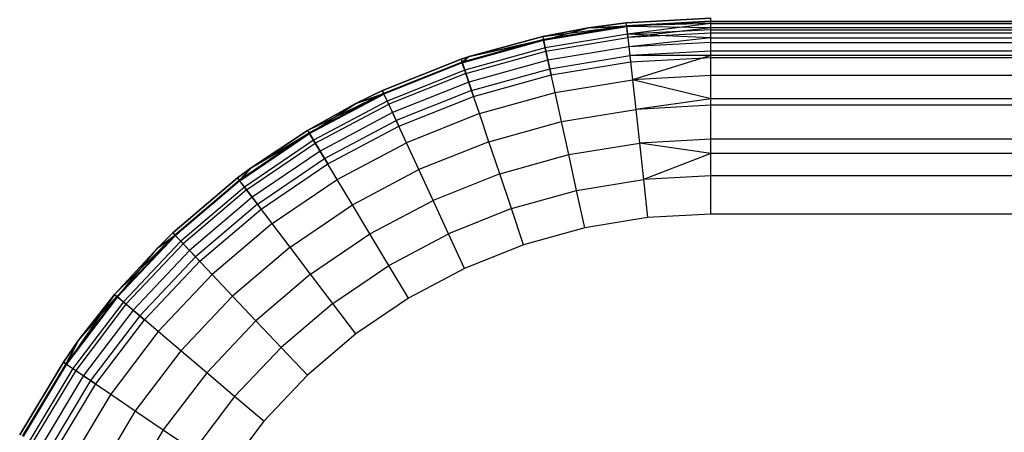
# Model space of a CAD drawing. Extents: x -263 to 235, y 0 to 1231.
# Tile 65 of 78: x -50 to 1, y 892 to 913. Entities that reach past the tile are written whole.
import ezdxf

# ---------------------------------------------------------------- set-up
doc = ezdxf.new("R2010")
doc.units = 0
doc.header["$LTSCALE"] = 25.4
doc.layers.get('0').update_dxf_attribs({"color": 13, "linetype": 'CONTINUOUS'})

# ---------------------------------------------------------------- blocks, each defined once
blk = doc.blocks.new('MONO-II-7705_STL_1')
at = {"color": 0}
for p, q in [((263.105, 943.607, 29.224), (258.78, 943.372, 29.224)), ((258.78, 943.372, 37.224), (263.105, 943.607, 37.224)), ((258.78, 943.372, 37.224), (263.105, 943.607, 37.224)), ((263.105, 943.607, 29.224), (258.78, 943.372, 29.224)), ((263.105, 943.454, 28.458), (258.797, 943.221, 28.458)), ((263.105, 943.454, 28.458), (258.797, 943.221, 28.458)), ((263.105, 943.415, 39.175), (258.801, 943.181, 39.175)), ((263.105, 943.415, 39.175), (258.801, 943.181, 39.175)), ((263.105, 943.415, 39.175), (263.105, 943.607, 37.224)), ((263.105, 943.415, 39.175), (263.105, 943.607, 37.224)), ((263.105, 943.454, 28.458), (263.105, 943.607, 29.224)), ((263.105, 943.454, 28.458), (263.105, 943.607, 29.224)), ((263.105, 943.339, 28.224), (263.105, 943.454, 28.458)), ((263.105, 943.454, 28.458), (293.105, 943.454, 28.458)), ((263.105, 943.454, 28.458), (293.105, 943.454, 28.458)), ((263.105, 943.339, 28.224), (263.105, 943.454, 28.458)), ((263.105, 943.117, 40.314), (263.105, 943.415, 39.175)), ((293.105, 943.415, 39.175), (263.105, 943.415, 39.175)), ((263.105, 943.117, 40.314), (263.105, 943.415, 39.175)), ((293.105, 943.415, 39.175), (263.105, 943.415, 39.175)), ((254.506, 942.672, 29.224), (258.797, 943.221, 28.458)), ((254.506, 942.672, 29.224), (258.797, 943.221, 28.458)), ((256.848, 943.114, 29.224), (254.506, 942.672, 29.224)), ((254.506, 942.672, 37.224), (256.848, 943.114, 37.224)), ((254.506, 942.672, 37.224), (256.848, 943.114, 37.224)), ((256.848, 943.114, 29.224), (254.506, 942.672, 29.224)), ((258.797, 943.221, 28.458), (254.539, 942.523, 28.458)), ((258.797, 943.221, 28.458), (254.539, 942.523, 28.458)), ((254.548, 942.484, 39.175), (258.801, 943.181, 39.175)), ((254.548, 942.484, 39.175), (258.801, 943.181, 39.175)), ((254.548, 942.484, 39.175), (256.848, 943.114, 37.224)), ((254.548, 942.484, 39.175), (256.848, 943.114, 37.224)), ((258.78, 943.372, 29.224), (256.848, 943.114, 29.224)), ((256.848, 943.114, 37.224), (258.78, 943.372, 37.224)), ((256.848, 943.114, 37.224), (258.78, 943.372, 37.224)), ((258.78, 943.372, 29.224), (256.848, 943.114, 29.224)), ((256.848, 943.114, 29.224), (258.797, 943.221, 28.458)), ((256.848, 943.114, 29.224), (258.797, 943.221, 28.458)), ((256.848, 943.114, 37.224), (258.801, 943.181, 39.175)), ((256.848, 943.114, 37.224), (258.801, 943.181, 39.175)), ((256.848, 943.114, 29.224), (256.848, 943.114, 37.224)), ((256.848, 943.114, 29.224), (256.848, 943.114, 37.224)), ((258.78, 943.372, 29.224), (258.78, 943.372, 37.224)), ((258.78, 943.372, 29.224), (258.78, 943.372, 37.224)), ((258.801, 943.181, 39.175), (258.78, 943.372, 37.224)), ((258.801, 943.181, 39.175), (258.78, 943.372, 37.224)), ((258.797, 943.221, 28.458), (258.78, 943.372, 29.224)), ((258.797, 943.221, 28.458), (258.78, 943.372, 29.224)), ((263.105, 943.339, 28.224), (258.797, 943.221, 28.458)), ((263.105, 943.339, 28.224), (258.797, 943.221, 28.458)), ((258.797, 943.221, 28.458), (258.844, 942.79, 27.81)), ((258.797, 943.221, 28.458), (258.844, 942.79, 27.81)), ((258.863, 942.615, 41.051), (258.801, 943.181, 39.175)), ((263.105, 943.117, 40.314), (258.801, 943.181, 39.175)), ((258.863, 942.615, 41.051), (258.801, 943.181, 39.175)), ((263.105, 943.117, 40.314), (258.801, 943.181, 39.175)), ((263.105, 943.339, 28.224), (258.844, 942.79, 27.81)), ((263.105, 943.339, 28.224), (258.844, 942.79, 27.81)), ((263.105, 943.021, 27.81), (258.844, 942.79, 27.81)), ((263.105, 943.021, 27.81), (258.844, 942.79, 27.81)), ((263.105, 943.117, 40.314), (258.863, 942.615, 41.051)), ((263.105, 943.117, 40.314), (258.863, 942.615, 41.051)), ((263.105, 943.021, 27.81), (263.105, 943.339, 28.224)), ((263.105, 943.339, 28.224), (293.105, 943.339, 28.224)), ((263.105, 943.339, 28.224), (293.105, 943.339, 28.224)), ((263.105, 943.021, 27.81), (263.105, 943.339, 28.224)), ((263.105, 942.845, 41.051), (263.105, 943.117, 40.314)), ((293.105, 943.117, 40.314), (263.105, 943.117, 40.314)), ((263.105, 942.845, 41.051), (263.105, 943.117, 40.314)), ((293.105, 943.117, 40.314), (263.105, 943.117, 40.314)), ((263.105, 942.607, 27.492), (263.105, 943.021, 27.81)), ((263.105, 943.021, 27.81), (293.105, 943.021, 27.81)), ((263.105, 943.021, 27.81), (293.105, 943.021, 27.81)), ((263.105, 942.607, 27.492), (263.105, 943.021, 27.81)), ((254.539, 942.523, 28.458), (250.382, 941.369, 28.458)), ((254.539, 942.523, 28.458), (250.382, 941.369, 28.458)), ((250.394, 941.331, 39.175), (254.548, 942.484, 39.175)), ((250.394, 941.331, 39.175), (254.548, 942.484, 39.175)), ((254.506, 942.672, 29.224), (250.744, 941.649, 29.224)), ((250.744, 941.649, 37.224), (254.506, 942.672, 37.224)), ((250.744, 941.649, 37.224), (254.506, 942.672, 37.224)), ((254.506, 942.672, 29.224), (250.744, 941.649, 29.224)), ((250.744, 941.649, 29.224), (254.539, 942.523, 28.458)), ((250.744, 941.649, 29.224), (254.539, 942.523, 28.458)), ((250.744, 941.649, 37.224), (254.548, 942.484, 39.175)), ((250.744, 941.649, 37.224), (254.548, 942.484, 39.175)), ((254.506, 942.672, 29.224), (254.506, 942.672, 37.224)), ((254.506, 942.672, 29.224), (254.506, 942.672, 37.224)), ((254.506, 942.672, 37.224), (254.548, 942.484, 39.175)), ((254.506, 942.672, 37.224), (254.548, 942.484, 39.175)), ((254.506, 942.672, 29.224), (254.539, 942.523, 28.458)), ((254.506, 942.672, 29.224), (254.539, 942.523, 28.458)), ((254.539, 942.523, 28.458), (254.632, 942.099, 27.81)), ((254.539, 942.523, 28.458), (254.632, 942.099, 27.81)), ((254.67, 941.928, 41.051), (254.548, 942.484, 39.175)), ((254.67, 941.928, 41.051), (254.548, 942.484, 39.175)), ((258.844, 942.79, 27.81), (254.632, 942.099, 27.81)), ((258.844, 942.79, 27.81), (254.632, 942.099, 27.81)), ((254.67, 941.928, 41.051), (258.863, 942.615, 41.051)), ((254.67, 941.928, 41.051), (258.863, 942.615, 41.051)), ((263.105, 942.607, 27.492), (258.844, 942.79, 27.81)), ((258.844, 942.79, 27.81), (258.914, 942.145, 27.376)), ((258.844, 942.79, 27.81), (258.914, 942.145, 27.376)), ((263.105, 942.607, 27.492), (258.844, 942.79, 27.81)), ((263.105, 942.845, 41.051), (258.863, 942.615, 41.051)), ((263.105, 942.845, 41.051), (258.863, 942.615, 41.051)), ((258.863, 942.615, 41.051), (258.963, 941.697, 42.779)), ((258.863, 942.615, 41.051), (258.963, 941.697, 42.779)), ((263.105, 942.607, 27.492), (258.914, 942.145, 27.376)), ((263.105, 942.607, 27.492), (258.914, 942.145, 27.376)), ((263.105, 941.921, 42.779), (263.105, 942.845, 41.051)), ((293.105, 942.845, 41.051), (263.105, 942.845, 41.051)), ((263.105, 941.921, 42.779), (263.105, 942.845, 41.051)), ((293.105, 942.845, 41.051), (263.105, 942.845, 41.051)), ((263.105, 942.372, 27.376), (263.105, 942.607, 27.492)), ((263.105, 942.607, 27.492), (293.105, 942.607, 27.492)), ((263.105, 942.607, 27.492), (293.105, 942.607, 27.492)), ((263.105, 942.372, 27.376), (263.105, 942.607, 27.492)), ((254.632, 942.099, 27.81), (250.52, 940.958, 27.81)), ((254.632, 942.099, 27.81), (250.52, 940.958, 27.81)), ((250.576, 940.791, 41.051), (254.67, 941.928, 41.051)), ((250.576, 940.791, 41.051), (254.67, 941.928, 41.051)), ((254.632, 942.099, 27.81), (254.772, 941.466, 27.376)), ((254.632, 942.099, 27.81), (254.772, 941.466, 27.376)), ((254.869, 941.026, 42.779), (254.67, 941.928, 41.051)), ((254.869, 941.026, 42.779), (254.67, 941.928, 41.051)), ((258.914, 942.145, 27.376), (254.772, 941.466, 27.376)), ((258.914, 942.145, 27.376), (254.772, 941.466, 27.376)), ((263.105, 942.372, 27.376), (258.914, 942.145, 27.376)), ((263.105, 942.372, 27.376), (258.914, 942.145, 27.376)), ((258.914, 942.145, 27.376), (258.997, 941.384, 27.224)), ((258.914, 942.145, 27.376), (258.997, 941.384, 27.224)), ((263.105, 941.921, 42.779), (258.963, 941.697, 42.779)), ((263.105, 941.921, 42.779), (258.963, 941.697, 42.779)), ((263.105, 941.607, 27.224), (263.105, 942.372, 27.376)), ((263.105, 942.372, 27.376), (293.105, 942.372, 27.376)), ((263.105, 942.372, 27.376), (293.105, 942.372, 27.376)), ((263.105, 941.607, 27.224), (263.105, 942.372, 27.376)), ((263.105, 941.697, 43.102), (263.105, 941.921, 42.779)), ((293.105, 941.921, 42.779), (263.105, 941.921, 42.779)), ((263.105, 941.697, 43.102), (263.105, 941.921, 42.779)), ((293.105, 941.921, 42.779), (263.105, 941.921, 42.779)), ((250.333, 941.513, 29.224), (246.31, 939.91, 29.224)), ((246.31, 939.91, 37.224), (250.333, 941.513, 37.224)), ((246.31, 939.91, 37.224), (250.333, 941.513, 37.224)), ((250.333, 941.513, 29.224), (246.31, 939.91, 29.224)), ((250.382, 941.369, 28.458), (246.373, 939.772, 28.458)), ((250.382, 941.369, 28.458), (246.373, 939.772, 28.458)), ((250.744, 941.649, 29.224), (250.333, 941.513, 29.224)), ((250.333, 941.513, 37.224), (250.744, 941.649, 37.224)), ((250.333, 941.513, 37.224), (250.744, 941.649, 37.224)), ((250.744, 941.649, 29.224), (250.333, 941.513, 29.224)), ((250.333, 941.513, 29.224), (250.333, 941.513, 37.224)), ((250.333, 941.513, 29.224), (250.333, 941.513, 37.224)), ((250.333, 941.513, 37.224), (250.394, 941.331, 39.175)), ((250.333, 941.513, 37.224), (250.394, 941.331, 39.175)), ((250.333, 941.513, 29.224), (250.382, 941.369, 28.458)), ((250.333, 941.513, 29.224), (250.382, 941.369, 28.458)), ((250.744, 941.649, 29.224), (250.382, 941.369, 28.458)), ((250.744, 941.649, 29.224), (250.382, 941.369, 28.458)), ((250.382, 941.369, 28.458), (250.52, 940.958, 27.81)), ((250.382, 941.369, 28.458), (250.52, 940.958, 27.81)), ((250.394, 941.331, 39.175), (250.744, 941.649, 37.224)), ((250.394, 941.331, 39.175), (250.744, 941.649, 37.224)), ((254.772, 941.466, 27.376), (250.727, 940.343, 27.376)), ((254.772, 941.466, 27.376), (250.727, 940.343, 27.376)), ((250.744, 941.649, 29.224), (250.744, 941.649, 37.224)), ((250.744, 941.649, 29.224), (250.744, 941.649, 37.224)), ((254.772, 941.466, 27.376), (254.936, 940.718, 27.224)), ((254.772, 941.466, 27.376), (254.936, 940.718, 27.224)), ((254.869, 941.026, 42.779), (258.963, 941.697, 42.779)), ((254.869, 941.026, 42.779), (258.963, 941.697, 42.779)), ((254.936, 940.718, 27.224), (258.997, 941.384, 27.224)), ((254.936, 940.718, 27.224), (258.997, 941.384, 27.224)), ((263.105, 941.697, 43.102), (258.963, 941.697, 42.779)), ((258.963, 941.697, 42.779), (259.097, 940.46, 44.295)), ((263.105, 941.697, 43.102), (258.963, 941.697, 42.779)), ((258.963, 941.697, 42.779), (259.097, 940.46, 44.295)), ((258.997, 941.384, 27.224), (263.105, 941.607, 27.224)), ((258.997, 941.384, 27.224), (263.105, 941.607, 27.224)), ((263.105, 941.697, 43.102), (259.097, 940.46, 44.295)), ((263.105, 941.697, 43.102), (259.097, 940.46, 44.295)), ((263.105, 940.678, 44.295), (263.105, 941.697, 43.102)), ((293.105, 941.697, 43.102), (263.105, 941.697, 43.102)), ((263.105, 940.678, 44.295), (263.105, 941.697, 43.102)), ((293.105, 941.697, 43.102), (263.105, 941.697, 43.102)), ((263.105, 941.607, 27.224), (293.105, 941.607, 27.224)), ((263.105, 941.607, 27.224), (293.105, 941.607, 27.224)), ((250.394, 941.331, 39.175), (246.39, 939.735, 39.175)), ((250.394, 941.331, 39.175), (246.39, 939.735, 39.175)), ((250.52, 940.958, 27.81), (246.555, 939.378, 27.81)), ((250.52, 940.958, 27.81), (246.555, 939.378, 27.81)), ((250.576, 940.791, 41.051), (250.394, 941.331, 39.175)), ((250.576, 940.791, 41.051), (250.394, 941.331, 39.175)), ((250.52, 940.958, 27.81), (250.727, 940.343, 27.376)), ((250.52, 940.958, 27.81), (250.727, 940.343, 27.376)), ((250.871, 939.916, 42.779), (254.869, 941.026, 42.779)), ((250.871, 939.916, 42.779), (254.869, 941.026, 42.779)), ((255.136, 939.811, 44.295), (254.869, 941.026, 42.779)), ((255.136, 939.811, 44.295), (254.869, 941.026, 42.779)), ((250.576, 940.791, 41.051), (246.629, 939.219, 41.051)), ((250.576, 940.791, 41.051), (246.629, 939.219, 41.051)), ((250.871, 939.916, 42.779), (250.576, 940.791, 41.051)), ((250.871, 939.916, 42.779), (250.576, 940.791, 41.051)), ((250.972, 939.617, 27.224), (254.936, 940.718, 27.224)), ((250.972, 939.617, 27.224), (254.936, 940.718, 27.224)), ((255.136, 939.811, 44.295), (259.097, 940.46, 44.295)), ((255.136, 939.811, 44.295), (259.097, 940.46, 44.295)), ((263.105, 940.678, 44.295), (259.097, 940.46, 44.295)), ((263.105, 940.678, 44.295), (259.097, 940.46, 44.295)), ((263.105, 939.485, 45.314), (259.097, 940.46, 44.295)), ((259.097, 940.46, 44.295), (259.261, 938.954, 45.538)), ((263.105, 939.485, 45.314), (259.097, 940.46, 44.295)), ((259.097, 940.46, 44.295), (259.261, 938.954, 45.538)), ((263.105, 939.485, 45.314), (263.105, 940.678, 44.295)), ((293.105, 940.678, 44.295), (263.105, 940.678, 44.295)), ((263.105, 939.485, 45.314), (263.105, 940.678, 44.295)), ((293.105, 940.678, 44.295), (263.105, 940.678, 44.295)), ((246.31, 939.91, 29.224), (244.945, 939.247, 29.224)), ((244.945, 939.247, 37.224), (246.31, 939.91, 37.224)), ((244.945, 939.247, 37.224), (246.31, 939.91, 37.224)), ((246.31, 939.91, 29.224), (244.945, 939.247, 29.224)), ((246.31, 939.91, 29.224), (246.31, 939.91, 37.224)), ((246.31, 939.91, 29.224), (246.31, 939.91, 37.224)), ((246.39, 939.735, 39.175), (246.31, 939.91, 37.224)), ((246.39, 939.735, 39.175), (246.31, 939.91, 37.224)), ((246.31, 939.91, 29.224), (246.373, 939.772, 28.458)), ((246.31, 939.91, 29.224), (246.373, 939.772, 28.458)), ((250.727, 940.343, 27.376), (246.828, 938.789, 27.376)), ((250.727, 940.343, 27.376), (246.828, 938.789, 27.376)), ((250.871, 939.916, 42.779), (247.017, 938.38, 42.779)), ((250.871, 939.916, 42.779), (247.017, 938.38, 42.779)), ((250.727, 940.343, 27.376), (250.972, 939.617, 27.224)), ((250.727, 940.343, 27.376), (250.972, 939.617, 27.224)), ((251.268, 938.737, 44.295), (250.871, 939.916, 42.779)), ((251.268, 938.737, 44.295), (250.871, 939.916, 42.779)), ((242.483, 937.881, 29.224), (246.373, 939.772, 28.458)), ((242.483, 937.881, 29.224), (246.373, 939.772, 28.458)), ((246.373, 939.772, 28.458), (242.561, 937.751, 28.458)), ((246.373, 939.772, 28.458), (242.561, 937.751, 28.458)), ((242.582, 937.716, 39.175), (246.39, 939.735, 39.175)), ((242.582, 937.716, 39.175), (246.39, 939.735, 39.175)), ((246.555, 939.378, 27.81), (242.785, 937.379, 27.81)), ((246.555, 939.378, 27.81), (242.785, 937.379, 27.81)), ((244.945, 939.247, 29.224), (246.373, 939.772, 28.458)), ((244.945, 939.247, 29.224), (246.373, 939.772, 28.458)), ((244.945, 939.247, 37.224), (246.39, 939.735, 39.175)), ((244.945, 939.247, 37.224), (246.39, 939.735, 39.175)), ((246.373, 939.772, 28.458), (246.555, 939.378, 27.81)), ((246.373, 939.772, 28.458), (246.555, 939.378, 27.81)), ((246.629, 939.219, 41.051), (246.39, 939.735, 39.175)), ((246.629, 939.219, 41.051), (246.39, 939.735, 39.175)), ((246.555, 939.378, 27.81), (246.828, 938.789, 27.376)), ((246.555, 939.378, 27.81), (246.828, 938.789, 27.376)), ((247.149, 938.095, 27.224), (250.972, 939.617, 27.224)), ((247.149, 938.095, 27.224), (250.972, 939.617, 27.224)), ((251.268, 938.737, 44.295), (255.136, 939.811, 44.295)), ((251.268, 938.737, 44.295), (255.136, 939.811, 44.295)), ((255.462, 938.331, 45.538), (255.136, 939.811, 44.295)), ((255.462, 938.331, 45.538), (255.136, 939.811, 44.295)), ((263.105, 939.485, 45.314), (259.261, 938.954, 45.538)), ((263.105, 939.485, 45.314), (259.261, 938.954, 45.538)), ((263.105, 939.162, 45.538), (263.105, 939.485, 45.314)), ((293.105, 939.485, 45.314), (263.105, 939.485, 45.314)), ((263.105, 939.162, 45.538), (263.105, 939.485, 45.314)), ((293.105, 939.485, 45.314), (263.105, 939.485, 45.314)), ((244.945, 939.247, 29.224), (242.483, 937.881, 29.224)), ((242.483, 937.881, 37.224), (244.945, 939.247, 37.224)), ((242.483, 937.881, 37.224), (244.945, 939.247, 37.224)), ((244.945, 939.247, 29.224), (242.483, 937.881, 29.224)), ((242.582, 937.716, 39.175), (244.945, 939.247, 37.224)), ((242.582, 937.716, 39.175), (244.945, 939.247, 37.224)), ((242.875, 937.229, 41.051), (246.629, 939.219, 41.051)), ((242.875, 937.229, 41.051), (246.629, 939.219, 41.051)), ((244.945, 939.247, 29.224), (244.945, 939.247, 37.224)), ((244.945, 939.247, 29.224), (244.945, 939.247, 37.224)), ((247.017, 938.38, 42.779), (246.629, 939.219, 41.051)), ((247.017, 938.38, 42.779), (246.629, 939.219, 41.051)), ((255.462, 938.331, 45.538), (259.261, 938.954, 45.538)), ((255.462, 938.331, 45.538), (259.261, 938.954, 45.538)), ((263.105, 939.162, 45.538), (259.261, 938.954, 45.538)), ((263.105, 939.162, 45.538), (259.261, 938.954, 45.538)), ((259.261, 938.954, 45.538), (259.448, 937.235, 46.463)), ((259.261, 938.954, 45.538), (259.448, 937.235, 46.463)), ((263.105, 937.434, 46.463), (263.105, 939.162, 45.538)), ((293.105, 939.162, 45.538), (263.105, 939.162, 45.538)), ((263.105, 937.434, 46.463), (263.105, 939.162, 45.538)), ((293.105, 939.162, 45.538), (263.105, 939.162, 45.538)), ((246.828, 938.789, 27.376), (243.119, 936.823, 27.376)), ((246.828, 938.789, 27.376), (243.119, 936.823, 27.376)), ((243.352, 936.437, 42.779), (247.017, 938.38, 42.779)), ((243.352, 936.437, 42.779), (247.017, 938.38, 42.779)), ((246.828, 938.789, 27.376), (247.149, 938.095, 27.224)), ((246.828, 938.789, 27.376), (247.149, 938.095, 27.224)), ((247.539, 937.251, 44.295), (247.017, 938.38, 42.779)), ((247.539, 937.251, 44.295), (247.017, 938.38, 42.779)), ((251.268, 938.737, 44.295), (247.539, 937.251, 44.295)), ((251.268, 938.737, 44.295), (247.539, 937.251, 44.295)), ((251.752, 937.301, 45.538), (251.268, 938.737, 44.295)), ((251.752, 937.301, 45.538), (251.268, 938.737, 44.295)), ((242.483, 937.881, 29.224), (239.594, 935.967, 29.224)), ((239.594, 935.967, 37.224), (242.483, 937.881, 37.224)), ((239.594, 935.967, 37.224), (242.483, 937.881, 37.224)), ((242.483, 937.881, 29.224), (239.594, 935.967, 29.224)), ((242.483, 937.881, 29.224), (242.483, 937.881, 37.224)), ((242.483, 937.881, 29.224), (242.483, 937.881, 37.224)), ((242.483, 937.881, 37.224), (242.582, 937.716, 39.175)), ((242.483, 937.881, 37.224), (242.582, 937.716, 39.175)), ((242.483, 937.881, 29.224), (242.561, 937.751, 28.458)), ((242.483, 937.881, 29.224), (242.561, 937.751, 28.458)), ((243.514, 936.167, 27.224), (247.149, 938.095, 27.224)), ((243.514, 936.167, 27.224), (247.149, 938.095, 27.224)), ((251.752, 937.301, 45.538), (255.462, 938.331, 45.538)), ((251.752, 937.301, 45.538), (255.462, 938.331, 45.538)), ((255.833, 936.643, 46.463), (255.462, 938.331, 45.538)), ((255.833, 936.643, 46.463), (255.462, 938.331, 45.538)), ((242.561, 937.751, 28.458), (238.99, 935.329, 28.458)), ((242.561, 937.751, 28.458), (238.99, 935.329, 28.458)), ((239.014, 935.297, 39.175), (242.582, 937.716, 39.175)), ((239.014, 935.297, 39.175), (242.582, 937.716, 39.175)), ((242.785, 937.379, 27.81), (239.253, 934.984, 27.81)), ((242.785, 937.379, 27.81), (239.253, 934.984, 27.81)), ((239.594, 935.967, 29.224), (242.561, 937.751, 28.458)), ((239.594, 935.967, 29.224), (242.561, 937.751, 28.458)), ((239.594, 935.967, 37.224), (242.582, 937.716, 39.175)), ((239.594, 935.967, 37.224), (242.582, 937.716, 39.175)), ((242.561, 937.751, 28.458), (242.785, 937.379, 27.81)), ((242.561, 937.751, 28.458), (242.785, 937.379, 27.81)), ((242.875, 937.229, 41.051), (242.582, 937.716, 39.175)), ((242.875, 937.229, 41.051), (242.582, 937.716, 39.175)), ((242.785, 937.379, 27.81), (243.119, 936.823, 27.376)), ((242.785, 937.379, 27.81), (243.119, 936.823, 27.376)), ((263.105, 937.434, 46.463), (259.448, 937.235, 46.463)), ((263.105, 937.434, 46.463), (259.448, 937.235, 46.463)), ((263.105, 936.697, 46.734), (263.105, 937.434, 46.463)), ((293.105, 937.434, 46.463), (263.105, 937.434, 46.463)), ((263.105, 936.697, 46.734), (263.105, 937.434, 46.463)), ((293.105, 937.434, 46.463), (263.105, 937.434, 46.463)), ((239.359, 934.844, 41.051), (242.875, 937.229, 41.051)), ((239.359, 934.844, 41.051), (242.875, 937.229, 41.051)), ((243.352, 936.437, 42.779), (242.875, 937.229, 41.051)), ((243.352, 936.437, 42.779), (242.875, 937.229, 41.051)), ((243.993, 935.371, 44.295), (247.539, 937.251, 44.295)), ((243.993, 935.371, 44.295), (247.539, 937.251, 44.295)), ((248.176, 935.876, 45.538), (247.539, 937.251, 44.295)), ((248.176, 935.876, 45.538), (247.539, 937.251, 44.295)), ((251.752, 937.301, 45.538), (248.176, 935.876, 45.538)), ((251.752, 937.301, 45.538), (248.176, 935.876, 45.538)), ((252.304, 935.663, 46.463), (251.752, 937.301, 45.538)), ((252.304, 935.663, 46.463), (251.752, 937.301, 45.538)), ((255.833, 936.643, 46.463), (259.448, 937.235, 46.463)), ((255.833, 936.643, 46.463), (259.448, 937.235, 46.463)), ((263.105, 936.697, 46.734), (259.448, 937.235, 46.463)), ((259.448, 937.235, 46.463), (259.651, 935.37, 47.032)), ((263.105, 936.697, 46.734), (259.448, 937.235, 46.463)), ((259.448, 937.235, 46.463), (259.651, 935.37, 47.032)), ((243.119, 936.823, 27.376), (239.645, 934.468, 27.376)), ((243.119, 936.823, 27.376), (239.645, 934.468, 27.376)), ((239.918, 934.109, 42.779), (243.352, 936.437, 42.779)), ((239.918, 934.109, 42.779), (243.352, 936.437, 42.779)), ((243.119, 936.823, 27.376), (243.514, 936.167, 27.224)), ((243.119, 936.823, 27.376), (243.514, 936.167, 27.224)), ((243.993, 935.371, 44.295), (243.352, 936.437, 42.779)), ((243.993, 935.371, 44.295), (243.352, 936.437, 42.779)), ((252.304, 935.663, 46.463), (255.833, 936.643, 46.463)), ((252.304, 935.663, 46.463), (255.833, 936.643, 46.463)), ((256.237, 934.811, 47.032), (255.833, 936.643, 46.463)), ((256.237, 934.811, 47.032), (255.833, 936.643, 46.463)), ((263.105, 936.697, 46.734), (259.651, 935.37, 47.032)), ((263.105, 936.697, 46.734), (259.651, 935.37, 47.032)), ((263.105, 935.558, 47.032), (263.105, 936.697, 46.734)), ((293.105, 936.697, 46.734), (263.105, 936.697, 46.734)), ((263.105, 935.558, 47.032), (263.105, 936.697, 46.734)), ((293.105, 936.697, 46.734), (263.105, 936.697, 46.734)), ((239.594, 935.967, 29.224), (238.898, 935.45, 29.224)), ((238.898, 935.45, 37.224), (239.594, 935.967, 37.224)), ((238.898, 935.45, 37.224), (239.594, 935.967, 37.224)), ((239.594, 935.967, 29.224), (238.898, 935.45, 29.224)), ((239.594, 935.967, 29.224), (238.99, 935.329, 28.458)), ((239.594, 935.967, 29.224), (238.99, 935.329, 28.458)), ((239.014, 935.297, 39.175), (239.594, 935.967, 37.224)), ((239.014, 935.297, 39.175), (239.594, 935.967, 37.224)), ((239.594, 935.967, 29.224), (239.594, 935.967, 37.224)), ((239.594, 935.967, 29.224), (239.594, 935.967, 37.224)), ((240.108, 933.858, 27.224), (243.514, 936.167, 27.224)), ((240.108, 933.858, 27.224), (243.514, 936.167, 27.224)), ((244.774, 934.073, 45.538), (248.176, 935.876, 45.538)), ((244.774, 934.073, 45.538), (248.176, 935.876, 45.538)), ((248.902, 934.307, 46.463), (248.176, 935.876, 45.538)), ((248.902, 934.307, 46.463), (248.176, 935.876, 45.538)), ((238.898, 935.45, 29.224), (235.597, 932.646, 29.224)), ((235.597, 932.646, 37.224), (238.898, 935.45, 37.224)), ((235.597, 932.646, 37.224), (238.898, 935.45, 37.224)), ((238.898, 935.45, 29.224), (235.597, 932.646, 29.224)), ((238.99, 935.329, 28.458), (235.702, 932.536, 28.458)), ((238.99, 935.329, 28.458), (235.702, 932.536, 28.458)), ((238.898, 935.45, 29.224), (238.898, 935.45, 37.224)), ((238.898, 935.45, 29.224), (238.898, 935.45, 37.224)), ((238.898, 935.45, 37.224), (239.014, 935.297, 39.175)), ((238.898, 935.45, 37.224), (239.014, 935.297, 39.175)), ((238.898, 935.45, 29.224), (238.99, 935.329, 28.458)), ((238.898, 935.45, 29.224), (238.99, 935.329, 28.458)), ((238.99, 935.329, 28.458), (239.253, 934.984, 27.81)), ((238.99, 935.329, 28.458), (239.253, 934.984, 27.81)), ((240.671, 933.119, 44.295), (243.993, 935.371, 44.295)), ((240.671, 933.119, 44.295), (243.993, 935.371, 44.295)), ((244.774, 934.073, 45.538), (243.993, 935.371, 44.295)), ((244.774, 934.073, 45.538), (243.993, 935.371, 44.295)), ((252.304, 935.663, 46.463), (248.902, 934.307, 46.463)), ((252.304, 935.663, 46.463), (248.902, 934.307, 46.463)), ((252.903, 933.885, 47.032), (252.304, 935.663, 46.463)), ((252.903, 933.885, 47.032), (252.304, 935.663, 46.463)), ((256.237, 934.811, 47.032), (259.651, 935.37, 47.032)), ((256.237, 934.811, 47.032), (259.651, 935.37, 47.032)), ((263.105, 935.558, 47.032), (259.651, 935.37, 47.032)), ((263.105, 935.558, 47.032), (259.651, 935.37, 47.032)), ((259.651, 935.37, 47.032), (259.862, 933.431, 47.224)), ((259.651, 935.37, 47.032), (259.862, 933.431, 47.224)), ((263.105, 933.607, 47.224), (263.105, 935.558, 47.032)), ((293.105, 935.558, 47.032), (263.105, 935.558, 47.032)), ((263.105, 933.607, 47.224), (263.105, 935.558, 47.032)), ((293.105, 935.558, 47.032), (263.105, 935.558, 47.032)), ((239.014, 935.297, 39.175), (235.729, 932.507, 39.175)), ((239.014, 935.297, 39.175), (235.729, 932.507, 39.175)), ((239.253, 934.984, 27.81), (236, 932.221, 27.81)), ((239.253, 934.984, 27.81), (236, 932.221, 27.81)), ((239.359, 934.844, 41.051), (236.121, 932.094, 41.051)), ((239.359, 934.844, 41.051), (236.121, 932.094, 41.051)), ((239.359, 934.844, 41.051), (239.014, 935.297, 39.175)), ((239.359, 934.844, 41.051), (239.014, 935.297, 39.175)), ((239.253, 934.984, 27.81), (239.645, 934.468, 27.376)), ((239.253, 934.984, 27.81), (239.645, 934.468, 27.376)), ((239.918, 934.109, 42.779), (239.359, 934.844, 41.051)), ((239.918, 934.109, 42.779), (239.359, 934.844, 41.051)), ((239.645, 934.468, 27.376), (236.446, 931.75, 27.376)), ((239.645, 934.468, 27.376), (236.446, 931.75, 27.376)), ((239.645, 934.468, 27.376), (240.108, 933.858, 27.224)), ((239.645, 934.468, 27.376), (240.108, 933.858, 27.224)), ((252.903, 933.885, 47.032), (256.237, 934.811, 47.032)), ((252.903, 933.885, 47.032), (256.237, 934.811, 47.032)), ((256.656, 932.905, 47.224), (256.237, 934.811, 47.032)), ((256.656, 932.905, 47.224), (256.237, 934.811, 47.032)), ((239.918, 934.109, 42.779), (236.756, 931.423, 42.779)), ((239.918, 934.109, 42.779), (236.756, 931.423, 42.779)), ((236.973, 931.195, 27.224), (240.108, 933.858, 27.224)), ((236.973, 931.195, 27.224), (240.108, 933.858, 27.224)), ((240.671, 933.119, 44.295), (239.918, 934.109, 42.779)), ((240.671, 933.119, 44.295), (239.918, 934.109, 42.779)), ((241.588, 931.912, 45.538), (244.774, 934.073, 45.538)), ((241.588, 931.912, 45.538), (244.774, 934.073, 45.538)), ((245.666, 932.591, 46.463), (244.774, 934.073, 45.538)), ((245.666, 932.591, 46.463), (244.774, 934.073, 45.538)), ((245.666, 932.591, 46.463), (248.902, 934.307, 46.463)), ((245.666, 932.591, 46.463), (248.902, 934.307, 46.463)), ((249.689, 932.605, 47.032), (248.902, 934.307, 46.463)), ((249.689, 932.605, 47.032), (248.902, 934.307, 46.463)), ((252.903, 933.885, 47.032), (249.689, 932.605, 47.032)), ((252.903, 933.885, 47.032), (249.689, 932.605, 47.032)), ((253.526, 932.036, 47.224), (252.903, 933.885, 47.032)), ((253.526, 932.036, 47.224), (252.903, 933.885, 47.032)), ((259.862, 933.431, 47.224), (256.656, 932.905, 47.224)), ((259.862, 933.431, 47.224), (256.656, 932.905, 47.224)), ((263.105, 933.607, 47.224), (259.862, 933.431, 47.224)), ((263.105, 933.607, 47.224), (259.862, 933.431, 47.224)), ((293.105, 933.607, 47.224), (263.105, 933.607, 47.224)), ((293.105, 933.607, 47.224), (263.105, 933.607, 47.224)), ((240.671, 933.119, 44.295), (237.611, 930.52, 44.295)), ((240.671, 933.119, 44.295), (237.611, 930.52, 44.295)), ((241.588, 931.912, 45.538), (240.671, 933.119, 44.295)), ((241.588, 931.912, 45.538), (240.671, 933.119, 44.295)), ((256.656, 932.905, 47.224), (253.526, 932.036, 47.224)), ((256.656, 932.905, 47.224), (253.526, 932.036, 47.224)), ((232.619, 929.502, 29.224), (235.702, 932.536, 28.458)), ((232.619, 929.502, 29.224), (235.702, 932.536, 28.458)), ((235.702, 932.536, 28.458), (232.735, 929.404, 28.458)), ((235.702, 932.536, 28.458), (232.735, 929.404, 28.458)), ((232.765, 929.378, 39.175), (235.729, 932.507, 39.175)), ((232.765, 929.378, 39.175), (235.729, 932.507, 39.175)), ((235.597, 932.646, 29.224), (234.821, 931.891, 29.224)), ((234.821, 931.891, 37.224), (235.597, 932.646, 37.224)), ((234.821, 931.891, 37.224), (235.597, 932.646, 37.224)), ((235.597, 932.646, 29.224), (234.821, 931.891, 29.224)), ((234.821, 931.891, 29.224), (235.702, 932.536, 28.458)), ((234.821, 931.891, 29.224), (235.702, 932.536, 28.458)), ((234.821, 931.891, 37.224), (235.729, 932.507, 39.175)), ((234.821, 931.891, 37.224), (235.729, 932.507, 39.175)), ((235.597, 932.646, 29.224), (235.597, 932.646, 37.224)), ((235.597, 932.646, 29.224), (235.597, 932.646, 37.224)), ((235.729, 932.507, 39.175), (235.597, 932.646, 37.224)), ((235.729, 932.507, 39.175), (235.597, 932.646, 37.224)), ((235.597, 932.646, 29.224), (235.702, 932.536, 28.458)), ((235.597, 932.646, 29.224), (235.702, 932.536, 28.458)), ((235.702, 932.536, 28.458), (236, 932.221, 27.81)), ((235.702, 932.536, 28.458), (236, 932.221, 27.81)), ((236.121, 932.094, 41.051), (235.729, 932.507, 39.175)), ((236.121, 932.094, 41.051), (235.729, 932.507, 39.175)), ((242.634, 930.536, 46.463), (245.666, 932.591, 46.463)), ((242.634, 930.536, 46.463), (245.666, 932.591, 46.463)), ((246.633, 930.984, 47.032), (245.666, 932.591, 46.463)), ((246.633, 930.984, 47.032), (245.666, 932.591, 46.463)), ((246.633, 930.984, 47.032), (249.689, 932.605, 47.032)), ((246.633, 930.984, 47.032), (249.689, 932.605, 47.032)), ((250.508, 930.834, 47.224), (249.689, 932.605, 47.032)), ((250.508, 930.834, 47.224), (249.689, 932.605, 47.032)), ((234.821, 931.891, 29.224), (232.619, 929.502, 29.224)), ((232.619, 929.502, 37.224), (234.821, 931.891, 37.224)), ((232.619, 929.502, 37.224), (234.821, 931.891, 37.224)), ((234.821, 931.891, 29.224), (232.619, 929.502, 29.224)), ((232.765, 929.378, 39.175), (234.821, 931.891, 37.224)), ((232.765, 929.378, 39.175), (234.821, 931.891, 37.224)), ((236, 932.221, 27.81), (233.065, 929.123, 27.81)), ((236, 932.221, 27.81), (233.065, 929.123, 27.81)), ((233.199, 929.009, 41.051), (236.121, 932.094, 41.051)), ((233.199, 929.009, 41.051), (236.121, 932.094, 41.051)), ((234.821, 931.891, 29.224), (234.821, 931.891, 37.224)), ((234.821, 931.891, 29.224), (234.821, 931.891, 37.224)), ((236, 932.221, 27.81), (236.446, 931.75, 27.376)), ((236, 932.221, 27.81), (236.446, 931.75, 27.376)), ((236.756, 931.423, 42.779), (236.121, 932.094, 41.051)), ((236.756, 931.423, 42.779), (236.121, 932.094, 41.051)), ((241.588, 931.912, 45.538), (238.653, 929.42, 45.538)), ((241.588, 931.912, 45.538), (238.653, 929.42, 45.538)), ((242.634, 930.536, 46.463), (241.588, 931.912, 45.538)), ((242.634, 930.536, 46.463), (241.588, 931.912, 45.538)), ((253.526, 932.036, 47.224), (250.508, 930.834, 47.224)), ((253.526, 932.036, 47.224), (250.508, 930.834, 47.224)), ((236.446, 931.75, 27.376), (233.56, 928.703, 27.376)), ((236.446, 931.75, 27.376), (233.56, 928.703, 27.376)), ((233.903, 928.411, 42.779), (236.756, 931.423, 42.779)), ((233.903, 928.411, 42.779), (236.756, 931.423, 42.779)), ((236.446, 931.75, 27.376), (236.973, 931.195, 27.224)), ((236.446, 931.75, 27.376), (236.973, 931.195, 27.224)), ((237.611, 930.52, 44.295), (236.756, 931.423, 42.779)), ((237.611, 930.52, 44.295), (236.756, 931.423, 42.779)), ((234.143, 928.207, 27.224), (236.973, 931.195, 27.224)), ((234.143, 928.207, 27.224), (236.973, 931.195, 27.224)), ((243.769, 929.043, 47.032), (246.633, 930.984, 47.032)), ((243.769, 929.043, 47.032), (246.633, 930.984, 47.032)), ((247.638, 929.312, 47.224), (246.633, 930.984, 47.032)), ((247.638, 929.312, 47.224), (246.633, 930.984, 47.032)), ((250.508, 930.834, 47.224), (247.638, 929.312, 47.224)), ((250.508, 930.834, 47.224), (247.638, 929.312, 47.224)), ((234.851, 927.606, 44.295), (237.611, 930.52, 44.295)), ((234.851, 927.606, 44.295), (237.611, 930.52, 44.295)), ((238.653, 929.42, 45.538), (237.611, 930.52, 44.295)), ((238.653, 929.42, 45.538), (237.611, 930.52, 44.295)), ((242.634, 930.536, 46.463), (239.842, 928.165, 46.463)), ((242.634, 930.536, 46.463), (239.842, 928.165, 46.463)), ((243.769, 929.043, 47.032), (242.634, 930.536, 46.463)), ((243.769, 929.043, 47.032), (242.634, 930.536, 46.463)), ((232.735, 929.404, 28.458), (230.124, 925.969, 28.458)), ((232.735, 929.404, 28.458), (230.124, 925.969, 28.458)), ((232.619, 929.502, 37.224), (230.157, 925.946, 39.175)), ((232.619, 929.502, 37.224), (230.157, 925.946, 39.175)), ((232.765, 929.378, 39.175), (230.157, 925.946, 39.175)), ((232.765, 929.378, 39.175), (230.157, 925.946, 39.175)), ((232.619, 929.502, 29.224), (230.744, 927.118, 29.224)), ((230.744, 927.118, 37.224), (232.619, 929.502, 37.224)), ((230.744, 927.118, 37.224), (232.619, 929.502, 37.224)), ((232.619, 929.502, 29.224), (230.744, 927.118, 29.224)), ((230.744, 927.118, 29.224), (232.735, 929.404, 28.458)), ((230.744, 927.118, 29.224), (232.735, 929.404, 28.458)), ((232.619, 929.502, 29.224), (232.619, 929.502, 37.224)), ((232.619, 929.502, 29.224), (232.619, 929.502, 37.224)), ((232.619, 929.502, 37.224), (232.765, 929.378, 39.175)), ((232.619, 929.502, 37.224), (232.765, 929.378, 39.175)), ((232.619, 929.502, 29.224), (232.735, 929.404, 28.458)), ((232.619, 929.502, 29.224), (232.735, 929.404, 28.458)), ((232.735, 929.404, 28.458), (233.065, 929.123, 27.81)), ((232.735, 929.404, 28.458), (233.065, 929.123, 27.81)), ((233.199, 929.009, 41.051), (232.765, 929.378, 39.175)), ((233.199, 929.009, 41.051), (232.765, 929.378, 39.175)), ((236.006, 926.625, 45.538), (238.653, 929.42, 45.538)), ((236.006, 926.625, 45.538), (238.653, 929.42, 45.538)), ((239.842, 928.165, 46.463), (238.653, 929.42, 45.538)), ((239.842, 928.165, 46.463), (238.653, 929.42, 45.538)), ((247.638, 929.312, 47.224), (244.95, 927.49, 47.224)), ((247.638, 929.312, 47.224), (244.95, 927.49, 47.224)), ((233.065, 929.123, 27.81), (230.482, 925.725, 27.81)), ((233.065, 929.123, 27.81), (230.482, 925.725, 27.81)), ((233.199, 929.009, 41.051), (230.628, 925.627, 41.051)), ((233.199, 929.009, 41.051), (230.628, 925.627, 41.051)), ((233.065, 929.123, 27.81), (233.56, 928.703, 27.376)), ((233.065, 929.123, 27.81), (233.56, 928.703, 27.376)), ((233.903, 928.411, 42.779), (233.199, 929.009, 41.051)), ((233.903, 928.411, 42.779), (233.199, 929.009, 41.051)), ((243.769, 929.043, 47.032), (241.132, 926.803, 47.032)), ((243.769, 929.043, 47.032), (241.132, 926.803, 47.032)), ((244.95, 927.49, 47.224), (243.769, 929.043, 47.032)), ((244.95, 927.49, 47.224), (243.769, 929.043, 47.032)), ((233.56, 928.703, 27.376), (231.019, 925.361, 27.376)), ((233.56, 928.703, 27.376), (231.019, 925.361, 27.376)), ((233.903, 928.411, 42.779), (231.392, 925.108, 42.779)), ((233.903, 928.411, 42.779), (231.392, 925.108, 42.779)), ((233.56, 928.703, 27.376), (234.143, 928.207, 27.224)), ((233.56, 928.703, 27.376), (234.143, 928.207, 27.224)), ((234.851, 927.606, 44.295), (233.903, 928.411, 42.779)), ((234.851, 927.606, 44.295), (233.903, 928.411, 42.779)), ((231.653, 924.932, 27.224), (234.143, 928.207, 27.224)), ((231.653, 924.932, 27.224), (234.143, 928.207, 27.224)), ((237.324, 925.506, 46.463), (239.842, 928.165, 46.463)), ((237.324, 925.506, 46.463), (239.842, 928.165, 46.463)), ((241.132, 926.803, 47.032), (239.842, 928.165, 46.463)), ((241.132, 926.803, 47.032), (239.842, 928.165, 46.463)), ((234.851, 927.606, 44.295), (232.422, 924.411, 44.295)), ((234.851, 927.606, 44.295), (232.422, 924.411, 44.295)), ((236.006, 926.625, 45.538), (234.851, 927.606, 44.295)), ((236.006, 926.625, 45.538), (234.851, 927.606, 44.295)), ((244.95, 927.49, 47.224), (242.474, 925.387, 47.224)), ((244.95, 927.49, 47.224), (242.474, 925.387, 47.224)), ((230.744, 927.118, 29.224), (229.998, 926.054, 29.224)), ((229.998, 926.054, 37.224), (230.744, 927.118, 37.224)), ((229.998, 926.054, 37.224), (230.744, 927.118, 37.224)), ((230.744, 927.118, 29.224), (229.998, 926.054, 29.224)), ((230.744, 927.118, 29.224), (230.124, 925.969, 28.458)), ((230.744, 927.118, 29.224), (230.124, 925.969, 28.458)), ((230.744, 927.118, 37.224), (230.157, 925.946, 39.175)), ((230.744, 927.118, 37.224), (230.157, 925.946, 39.175)), ((230.744, 927.118, 29.224), (230.744, 927.118, 37.224)), ((230.744, 927.118, 29.224), (230.744, 927.118, 37.224)), ((238.753, 924.291, 47.032), (241.132, 926.803, 47.032)), ((238.753, 924.291, 47.032), (241.132, 926.803, 47.032)), ((242.474, 925.387, 47.224), (241.132, 926.803, 47.032)), ((242.474, 925.387, 47.224), (241.132, 926.803, 47.032)), ((236.006, 926.625, 45.538), (233.676, 923.56, 45.538)), ((236.006, 926.625, 45.538), (233.676, 923.56, 45.538)), ((237.324, 925.506, 46.463), (236.006, 926.625, 45.538)), ((237.324, 925.506, 46.463), (236.006, 926.625, 45.538)), ((229.998, 926.054, 29.224), (227.765, 922.343, 29.224)), ((227.765, 922.343, 37.224), (229.998, 926.054, 37.224)), ((227.765, 922.343, 37.224), (229.998, 926.054, 37.224)), ((229.998, 926.054, 29.224), (227.765, 922.343, 29.224)), ((230.124, 925.969, 28.458), (227.899, 922.272, 28.458)), ((230.124, 925.969, 28.458), (227.899, 922.272, 28.458)), ((230.157, 925.946, 39.175), (227.934, 922.253, 39.175)), ((230.157, 925.946, 39.175), (227.934, 922.253, 39.175)), ((229.998, 926.054, 29.224), (229.998, 926.054, 37.224)), ((229.998, 926.054, 29.224), (229.998, 926.054, 37.224)), ((230.157, 925.946, 39.175), (229.998, 926.054, 37.224)), ((230.157, 925.946, 39.175), (229.998, 926.054, 37.224)), ((229.998, 926.054, 29.224), (230.124, 925.969, 28.458)), ((229.998, 926.054, 29.224), (230.124, 925.969, 28.458)), ((230.124, 925.969, 28.458), (230.482, 925.725, 27.81)), ((230.124, 925.969, 28.458), (230.482, 925.725, 27.81)), ((230.157, 925.946, 39.175), (230.628, 925.627, 41.051)), ((230.157, 925.946, 39.175), (230.628, 925.627, 41.051)), ((230.482, 925.725, 27.81), (228.282, 922.069, 27.81)), ((230.482, 925.725, 27.81), (228.282, 922.069, 27.81)), ((230.628, 925.627, 41.051), (228.437, 921.986, 41.051)), ((230.628, 925.627, 41.051), (228.437, 921.986, 41.051)), ((231.019, 925.361, 27.376), (228.855, 921.765, 27.376)), ((231.019, 925.361, 27.376), (228.855, 921.765, 27.376)), ((230.482, 925.725, 27.81), (231.019, 925.361, 27.376)), ((230.482, 925.725, 27.81), (231.019, 925.361, 27.376)), ((230.628, 925.627, 41.051), (231.392, 925.108, 42.779)), ((230.628, 925.627, 41.051), (231.392, 925.108, 42.779)), ((231.019, 925.361, 27.376), (231.653, 924.932, 27.224)), ((231.019, 925.361, 27.376), (231.653, 924.932, 27.224)), ((237.324, 925.506, 46.463), (235.107, 922.59, 46.463)), ((237.324, 925.506, 46.463), (235.107, 922.59, 46.463)), ((238.753, 924.291, 47.032), (237.324, 925.506, 46.463)), ((238.753, 924.291, 47.032), (237.324, 925.506, 46.463)), ((242.474, 925.387, 47.224), (240.24, 923.028, 47.224)), ((242.474, 925.387, 47.224), (240.24, 923.028, 47.224)), ((231.392, 925.108, 42.779), (229.254, 921.554, 42.779)), ((231.392, 925.108, 42.779), (229.254, 921.554, 42.779)), ((229.532, 921.406, 27.224), (231.653, 924.932, 27.224)), ((229.532, 921.406, 27.224), (231.653, 924.932, 27.224)), ((231.392, 925.108, 42.779), (232.422, 924.411, 44.295)), ((231.392, 925.108, 42.779), (232.422, 924.411, 44.295)), ((232.422, 924.411, 44.295), (230.352, 920.971, 44.295)), ((232.422, 924.411, 44.295), (230.352, 920.971, 44.295)), ((232.422, 924.411, 44.295), (233.676, 923.56, 45.538)), ((232.422, 924.411, 44.295), (233.676, 923.56, 45.538)), ((238.753, 924.291, 47.032), (236.66, 921.537, 47.032)), ((238.753, 924.291, 47.032), (236.66, 921.537, 47.032)), ((240.24, 923.028, 47.224), (238.753, 924.291, 47.032)), ((240.24, 923.028, 47.224), (238.753, 924.291, 47.032)), ((233.676, 923.56, 45.538), (231.691, 920.261, 45.538)), ((233.676, 923.56, 45.538), (231.691, 920.261, 45.538)), ((233.676, 923.56, 45.538), (235.107, 922.59, 46.463)), ((233.676, 923.56, 45.538), (235.107, 922.59, 46.463)), ((240.24, 923.028, 47.224), (238.274, 920.442, 47.224)), ((240.24, 923.028, 47.224), (238.274, 920.442, 47.224)), ((235.107, 922.59, 46.463), (233.219, 919.451, 46.463)), ((235.107, 922.59, 46.463), (233.219, 919.451, 46.463)), ((235.107, 922.59, 46.463), (236.66, 921.537, 47.032)), ((235.107, 922.59, 46.463), (236.66, 921.537, 47.032))]:
    blk.add_line(p, q, dxfattribs=at)

msp = doc.modelspace()

# ---------------------------------------------------------------- block references
at = {"color": 25}
msp.add_blockref('MONO-II-7705_STL_1', (-277.331, -30.516, -27.224), dxfattribs=at)

doc.saveas('drawing.dxf')
